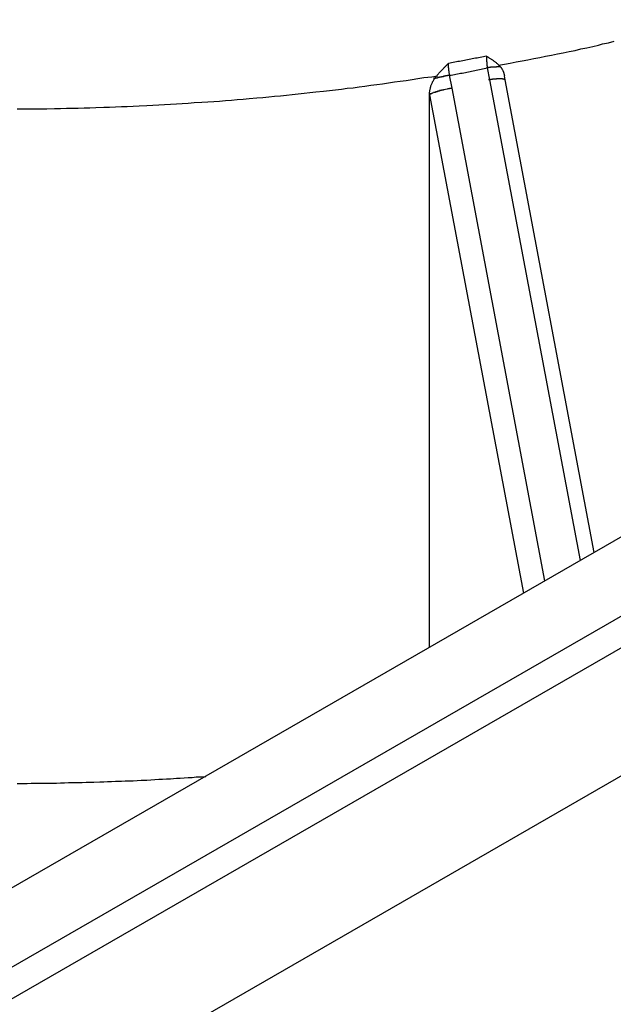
# Model space of a CAD drawing. Extents: x 553 to 1147, y -554 to 286.
# Tile 25 of 49: x 1087.19 to 1090.21, y -183.19 to -178.18. Entities that reach past the tile are written whole.
import ezdxf

# ---------------------------------------------------------------- set-up
doc = ezdxf.new("R2010")
doc.units = 0
doc.header["$LTSCALE"] = 2
doc.layers.add('ETROIT_VISIBLE__ISO_', color=7, linetype='CONTINUOUS')
doc.layers.add('VISIBLE__ISO_', color=7, linetype='CONTINUOUS')

msp = doc.modelspace()

# ---------------------------------------------------------------- linework, layer by layer
at = {"layer": 'ETROIT_VISIBLE__ISO_'}
for p, q in [((1113.4836, -167.8425), (1068.9359, -193.4958)), ((1089.5731, -178.4274), (1089.5845, -178.4881)), ((1089.3939, -178.5312), (1089.3814, -178.465)), ((1089.5845, -178.4881), (1090.0457, -180.9358)), ((1089.8663, -181.0391), (1089.3939, -178.5312)), ((1089.279, -178.5645), (1089.757, -181.102))]:
    msp.add_line(p, q, dxfattribs=at)
at = {"layer": 'ETROIT_VISIBLE__ISO_', "flags": 128}
for points in [[(1089.5693, -178.3669), (1089.5613, -178.3686), (1089.5532, -178.3703), (1089.5452, -178.3719), (1089.5371, -178.3736), (1089.5291, -178.3752), (1089.521, -178.3769), (1089.5129, -178.3785), (1089.5048, -178.3801), (1089.4968, -178.3817), (1089.4887, -178.3833), (1089.4806, -178.3848), (1089.4725, -178.3864), (1089.4644, -178.388), (1089.4564, -178.3895), (1089.4483, -178.391), (1089.4402, -178.3925), (1089.4321, -178.394), (1089.424, -178.3955), (1089.4159, -178.397), (1089.4078, -178.3984), (1089.3996, -178.3999), (1089.3915, -178.4013), (1089.3834, -178.4027), (1089.3753, -178.4041)], [(1089.5693, -178.3669), (1089.5693, -178.3692), (1089.5693, -178.3716), (1089.5693, -178.374), (1089.5694, -178.3765), (1089.5694, -178.3789), (1089.5695, -178.3814), (1089.5696, -178.3839), (1089.5697, -178.3864), (1089.5698, -178.3889), (1089.5699, -178.3915), (1089.57, -178.394), (1089.5702, -178.3966), (1089.5704, -178.3991), (1089.5705, -178.4017), (1089.5707, -178.4043), (1089.5709, -178.4069), (1089.5712, -178.4094), (1089.5714, -178.412), (1089.5717, -178.4146), (1089.5719, -178.4172), (1089.5722, -178.4198), (1089.5725, -178.4223), (1089.5728, -178.4249), (1089.5731, -178.4274)], [(1089.3814, -178.465), (1089.381, -178.4625), (1089.3806, -178.4599), (1089.3802, -178.4573), (1089.3798, -178.4547), (1089.3794, -178.4522), (1089.3791, -178.4495), (1089.3787, -178.4469), (1089.3784, -178.4443), (1089.3781, -178.4417), (1089.3778, -178.4391), (1089.3775, -178.4366), (1089.3772, -178.434), (1089.377, -178.4314), (1089.3768, -178.4288), (1089.3765, -178.4263), (1089.3763, -178.4238), (1089.3761, -178.4212), (1089.376, -178.4187), (1089.3758, -178.4162), (1089.3757, -178.4138), (1089.3756, -178.4113), (1089.3755, -178.4089), (1089.3754, -178.4065), (1089.3753, -178.4041)], [(1089.3814, -178.465), (1089.3894, -178.4636), (1089.3974, -178.4622), (1089.4055, -178.4608), (1089.4135, -178.4593), (1089.4215, -178.4578), (1089.4295, -178.4564), (1089.4375, -178.4549), (1089.4455, -178.4534), (1089.4535, -178.4519), (1089.4615, -178.4503), (1089.4695, -178.4488), (1089.4775, -178.4472), (1089.4855, -178.4456), (1089.4935, -178.444), (1089.5014, -178.4424), (1089.5094, -178.4408), (1089.5174, -178.4392), (1089.5254, -178.4376), (1089.5333, -178.4359), (1089.5413, -178.4342), (1089.5493, -178.4325), (1089.5572, -178.4308), (1089.5652, -178.4291), (1089.5731, -178.4274)]]:
    msp.add_lwpolyline(points, dxfattribs=at)
at = {"layer": 'ETROIT_VISIBLE__ISO_'}
for points in [[(1089.63, -178.414, 0), (1089.66, -178.408, 0), (1089.69, -178.403, 0), (1089.72, -178.397, 0), (1089.75, -178.391, 0), (1089.78, -178.386, 0), (1089.81, -178.38, 0), (1089.84, -178.374, 0), (1089.87, -178.368, 0), (1089.9, -178.362, 0), (1089.93, -178.356, 0), (1089.96, -178.35, 0), (1089.99, -178.344, 0), (1090.02, -178.338, 0), (1090.05, -178.331, 0), (1090.08, -178.325, 0), (1090.11, -178.318, 0), (1090.14, -178.312, 0), (1090.16, -178.305, 0), (1090.19, -178.299, 0), (1090.22, -178.292, 0)], [(1089.64, -178.423, 0), (1089.64, -178.423, 0), (1089.64, -178.423, 0), (1089.64, -178.423, 0), (1089.64, -178.422, 0), (1089.64, -178.422, 0), (1089.64, -178.422, 0), (1089.64, -178.422, 0), (1089.64, -178.422, 0), (1089.64, -178.422, 0), (1089.64, -178.422, 0), (1089.64, -178.422, 0), (1089.64, -178.422, 0), (1089.64, -178.422, 0), (1089.64, -178.422, 0), (1089.64, -178.422, 0), (1089.63, -178.422, 0), (1089.63, -178.422, 0), (1089.63, -178.422, 0), (1089.63, -178.422, 0), (1089.63, -178.422, 0), (1089.63, -178.422, 0), (1089.63, -178.422, 0), (1089.63, -178.422, 0), (1089.63, -178.422, 0), (1089.63, -178.422, 0), (1089.63, -178.422, 0), (1089.63, -178.422, 0), (1089.63, -178.422, 0), (1089.63, -178.422, 0), (1089.63, -178.422, 0), (1089.63, -178.422, 0), (1089.63, -178.422, 0), (1089.63, -178.422, 0), (1089.63, -178.422, 0), (1089.63, -178.422, 0), (1089.63, -178.422, 0), (1089.63, -178.422, 0), (1089.63, -178.422, 0), (1089.63, -178.422, 0), (1089.62, -178.422, 0), (1089.62, -178.422, 0), (1089.62, -178.422, 0), (1089.62, -178.422, 0), (1089.62, -178.422, 0), (1089.62, -178.422, 0), (1089.62, -178.422, 0), (1089.62, -178.422, 0), (1089.62, -178.422, 0), (1089.62, -178.422, 0), (1089.62, -178.422, 0), (1089.62, -178.422, 0), (1089.62, -178.422, 0), (1089.62, -178.422, 0), (1089.62, -178.422, 0), (1089.62, -178.423, 0), (1089.62, -178.423, 0), (1089.62, -178.423, 0), (1089.62, -178.423, 0), (1089.62, -178.423, 0), (1089.61, -178.423, 0), (1089.61, -178.423, 0), (1089.61, -178.423, 0), (1089.61, -178.423, 0), (1089.61, -178.423, 0), (1089.61, -178.423, 0), (1089.61, -178.423, 0), (1089.61, -178.423, 0), (1089.61, -178.423, 0), (1089.61, -178.423, 0), (1089.61, -178.423, 0), (1089.61, -178.423, 0), (1089.61, -178.423, 0), (1089.61, -178.423, 0), (1089.61, -178.423, 0), (1089.61, -178.423, 0), (1089.61, -178.423, 0), (1089.61, -178.423, 0), (1089.6, -178.423, 0), (1089.6, -178.424, 0), (1089.6, -178.424, 0), (1089.6, -178.424, 0), (1089.6, -178.424, 0), (1089.6, -178.424, 0), (1089.6, -178.424, 0), (1089.6, -178.424, 0), (1089.6, -178.424, 0), (1089.6, -178.424, 0), (1089.6, -178.424, 0), (1089.6, -178.424, 0), (1089.6, -178.424, 0), (1089.6, -178.424, 0), (1089.6, -178.424, 0), (1089.6, -178.424, 0), (1089.59, -178.424, 0), (1089.59, -178.425, 0), (1089.59, -178.425, 0), (1089.59, -178.425, 0), (1089.59, -178.425, 0), (1089.59, -178.425, 0), (1089.59, -178.425, 0), (1089.59, -178.425, 0), (1089.59, -178.425, 0), (1089.59, -178.425, 0), (1089.59, -178.425, 0), (1089.59, -178.425, 0), (1089.59, -178.425, 0), (1089.59, -178.425, 0), (1089.59, -178.426, 0), (1089.59, -178.426, 0), (1089.58, -178.426, 0), (1089.58, -178.426, 0), (1089.58, -178.426, 0), (1089.58, -178.426, 0), (1089.58, -178.426, 0), (1089.58, -178.426, 0), (1089.58, -178.426, 0), (1089.58, -178.426, 0), (1089.58, -178.426, 0), (1089.58, -178.427, 0), (1089.58, -178.427, 0), (1089.58, -178.427, 0), (1089.58, -178.427, 0), (1089.58, -178.427, 0), (1089.58, -178.427, 0), (1089.58, -178.427, 0), (1089.57, -178.427, 0), (1089.57, -178.427, 0), (1089.57, -178.427, 0)], [(1087.18, -178.636, 0), (1087.21, -178.636, 0), (1087.24, -178.636, 0), (1087.27, -178.635, 0), (1087.3, -178.635, 0), (1087.33, -178.635, 0), (1087.37, -178.634, 0), (1087.4, -178.634, 0), (1087.43, -178.633, 0), (1087.46, -178.632, 0), (1087.49, -178.632, 0), (1087.52, -178.631, 0), (1087.55, -178.63, 0), (1087.58, -178.629, 0), (1087.62, -178.628, 0), (1087.65, -178.627, 0), (1087.68, -178.626, 0), (1087.71, -178.624, 0), (1087.74, -178.623, 0), (1087.77, -178.622, 0), (1087.8, -178.62, 0), (1087.84, -178.619, 0), (1087.87, -178.617, 0), (1087.9, -178.616, 0), (1087.93, -178.614, 0), (1087.96, -178.612, 0), (1087.99, -178.61, 0), (1088.02, -178.608, 0), (1088.05, -178.606, 0), (1088.08, -178.604, 0), (1088.12, -178.602, 0), (1088.15, -178.6, 0), (1088.18, -178.598, 0), (1088.21, -178.596, 0), (1088.24, -178.593, 0), (1088.27, -178.591, 0), (1088.3, -178.588, 0), (1088.33, -178.586, 0), (1088.36, -178.583, 0), (1088.4, -178.58, 0), (1088.43, -178.578, 0), (1088.46, -178.575, 0), (1088.49, -178.572, 0), (1088.52, -178.569, 0), (1088.55, -178.566, 0), (1088.58, -178.563, 0), (1088.61, -178.559, 0), (1088.64, -178.556, 0), (1088.67, -178.553, 0), (1088.7, -178.549, 0), (1088.74, -178.546, 0), (1088.77, -178.542, 0), (1088.8, -178.539, 0), (1088.83, -178.535, 0), (1088.86, -178.531, 0), (1088.89, -178.528, 0), (1088.92, -178.524, 0), (1088.95, -178.52, 0), (1088.98, -178.516, 0), (1089.01, -178.512, 0), (1089.04, -178.508, 0), (1089.07, -178.504, 0), (1089.1, -178.499, 0), (1089.13, -178.495, 0), (1089.16, -178.491, 0), (1089.19, -178.486, 0), (1089.22, -178.482, 0), (1089.25, -178.477, 0), (1089.29, -178.472, 0), (1089.32, -178.468, 0)], [(1089.38, -178.465, 0), (1089.38, -178.465, 0), (1089.38, -178.465, 0), (1089.38, -178.465, 0), (1089.38, -178.465, 0), (1089.38, -178.466, 0), (1089.38, -178.466, 0), (1089.38, -178.466, 0), (1089.38, -178.466, 0), (1089.38, -178.466, 0), (1089.38, -178.466, 0), (1089.37, -178.466, 0), (1089.37, -178.466, 0), (1089.37, -178.466, 0), (1089.37, -178.466, 0), (1089.37, -178.467, 0), (1089.37, -178.467, 0), (1089.37, -178.467, 0), (1089.37, -178.467, 0), (1089.37, -178.467, 0), (1089.37, -178.467, 0), (1089.37, -178.467, 0), (1089.37, -178.467, 0), (1089.37, -178.467, 0), (1089.37, -178.468, 0), (1089.37, -178.468, 0), (1089.37, -178.468, 0), (1089.36, -178.468, 0), (1089.36, -178.468, 0), (1089.36, -178.468, 0), (1089.36, -178.468, 0), (1089.36, -178.468, 0), (1089.36, -178.468, 0), (1089.36, -178.469, 0), (1089.36, -178.469, 0), (1089.36, -178.469, 0), (1089.36, -178.469, 0), (1089.36, -178.469, 0), (1089.36, -178.469, 0), (1089.36, -178.469, 0), (1089.36, -178.469, 0), (1089.36, -178.47, 0), (1089.35, -178.47, 0), (1089.35, -178.47, 0), (1089.35, -178.47, 0), (1089.35, -178.47, 0), (1089.35, -178.47, 0), (1089.35, -178.47, 0), (1089.35, -178.47, 0), (1089.35, -178.471, 0), (1089.35, -178.471, 0), (1089.35, -178.471, 0), (1089.35, -178.471, 0), (1089.35, -178.471, 0), (1089.35, -178.471, 0), (1089.35, -178.471, 0), (1089.35, -178.471, 0), (1089.35, -178.472, 0), (1089.34, -178.472, 0), (1089.34, -178.472, 0), (1089.34, -178.472, 0), (1089.34, -178.472, 0), (1089.34, -178.472, 0), (1089.34, -178.472, 0), (1089.34, -178.473, 0), (1089.34, -178.473, 0), (1089.34, -178.473, 0), (1089.34, -178.473, 0), (1089.34, -178.473, 0), (1089.34, -178.473, 0), (1089.34, -178.473, 0), (1089.34, -178.474, 0), (1089.34, -178.474, 0), (1089.34, -178.474, 0), (1089.34, -178.474, 0), (1089.33, -178.474, 0), (1089.33, -178.474, 0), (1089.33, -178.474, 0), (1089.33, -178.474, 0), (1089.33, -178.475, 0), (1089.33, -178.475, 0), (1089.33, -178.475, 0), (1089.33, -178.475, 0), (1089.33, -178.475, 0), (1089.33, -178.475, 0), (1089.33, -178.475, 0), (1089.33, -178.476, 0), (1089.33, -178.476, 0), (1089.33, -178.476, 0), (1089.33, -178.476, 0), (1089.33, -178.476, 0), (1089.33, -178.476, 0), (1089.32, -178.476, 0), (1089.32, -178.477, 0), (1089.32, -178.477, 0), (1089.32, -178.477, 0), (1089.32, -178.477, 0), (1089.32, -178.477, 0), (1089.32, -178.477, 0), (1089.32, -178.478, 0), (1089.32, -178.478, 0), (1089.32, -178.478, 0), (1089.32, -178.478, 0), (1089.32, -178.478, 0), (1089.32, -178.478, 0), (1089.32, -178.478, 0), (1089.32, -178.479, 0), (1089.32, -178.479, 0), (1089.32, -178.479, 0), (1089.31, -178.479, 0), (1089.31, -178.479, 0), (1089.31, -178.479, 0), (1089.31, -178.479, 0), (1089.31, -178.48, 0), (1089.31, -178.48, 0), (1089.31, -178.48, 0), (1089.31, -178.48, 0), (1089.31, -178.48, 0), (1089.31, -178.48, 0), (1089.31, -178.481, 0), (1089.31, -178.481, 0), (1089.31, -178.481, 0), (1089.31, -178.481, 0), (1089.31, -178.481, 0), (1089.31, -178.481, 0), (1089.31, -178.481, 0), (1089.31, -178.482, 0), (1089.31, -178.482, 0), (1089.3, -178.482, 0)], [(1089.66, -178.488, 0), (1089.66, -178.488, 0), (1089.66, -178.488, 0), (1089.66, -178.488, 0), (1089.66, -178.487, 0), (1089.66, -178.487, 0), (1089.66, -178.487, 0), (1089.66, -178.487, 0), (1089.66, -178.487, 0), (1089.66, -178.487, 0), (1089.66, -178.487, 0), (1089.66, -178.486, 0), (1089.66, -178.486, 0), (1089.66, -178.486, 0), (1089.66, -178.486, 0), (1089.66, -178.486, 0), (1089.66, -178.486, 0), (1089.66, -178.486, 0), (1089.66, -178.486, 0), (1089.66, -178.485, 0), (1089.66, -178.485, 0), (1089.66, -178.485, 0), (1089.66, -178.485, 0), (1089.66, -178.485, 0), (1089.66, -178.485, 0), (1089.66, -178.485, 0), (1089.66, -178.485, 0), (1089.66, -178.485, 0), (1089.66, -178.485, 0), (1089.66, -178.484, 0), (1089.66, -178.484, 0), (1089.66, -178.484, 0), (1089.66, -178.484, 0), (1089.66, -178.484, 0), (1089.66, -178.484, 0), (1089.66, -178.484, 0), (1089.66, -178.484, 0), (1089.66, -178.484, 0), (1089.66, -178.484, 0), (1089.66, -178.484, 0), (1089.65, -178.484, 0), (1089.65, -178.484, 0), (1089.65, -178.483, 0), (1089.65, -178.483, 0), (1089.65, -178.483, 0), (1089.65, -178.483, 0), (1089.65, -178.483, 0), (1089.65, -178.483, 0), (1089.65, -178.483, 0), (1089.65, -178.483, 0), (1089.65, -178.483, 0), (1089.65, -178.483, 0), (1089.65, -178.483, 0), (1089.65, -178.483, 0), (1089.65, -178.483, 0), (1089.65, -178.483, 0), (1089.65, -178.483, 0), (1089.65, -178.483, 0), (1089.64, -178.483, 0), (1089.64, -178.483, 0), (1089.64, -178.483, 0), (1089.64, -178.483, 0), (1089.64, -178.483, 0), (1089.64, -178.483, 0), (1089.64, -178.483, 0), (1089.64, -178.483, 0), (1089.64, -178.483, 0), (1089.64, -178.483, 0), (1089.64, -178.483, 0), (1089.64, -178.483, 0), (1089.64, -178.483, 0), (1089.64, -178.483, 0), (1089.64, -178.483, 0), (1089.63, -178.483, 0), (1089.63, -178.483, 0), (1089.63, -178.483, 0), (1089.63, -178.483, 0), (1089.63, -178.483, 0), (1089.63, -178.483, 0), (1089.63, -178.483, 0), (1089.63, -178.483, 0), (1089.63, -178.483, 0), (1089.63, -178.483, 0), (1089.63, -178.483, 0), (1089.63, -178.483, 0), (1089.63, -178.483, 0), (1089.62, -178.483, 0), (1089.62, -178.484, 0), (1089.62, -178.484, 0), (1089.62, -178.484, 0), (1089.62, -178.484, 0), (1089.62, -178.484, 0), (1089.62, -178.484, 0), (1089.62, -178.484, 0), (1089.62, -178.484, 0), (1089.62, -178.484, 0), (1089.62, -178.484, 0), (1089.61, -178.484, 0), (1089.61, -178.484, 0), (1089.61, -178.484, 0), (1089.61, -178.485, 0), (1089.61, -178.485, 0), (1089.61, -178.485, 0), (1089.61, -178.485, 0), (1089.61, -178.485, 0), (1089.61, -178.485, 0), (1089.61, -178.485, 0), (1089.61, -178.485, 0), (1089.6, -178.485, 0), (1089.6, -178.485, 0), (1089.6, -178.486, 0), (1089.6, -178.486, 0), (1089.6, -178.486, 0), (1089.6, -178.486, 0), (1089.6, -178.486, 0), (1089.6, -178.486, 0), (1089.6, -178.486, 0), (1089.6, -178.486, 0), (1089.59, -178.487, 0), (1089.59, -178.487, 0), (1089.59, -178.487, 0), (1089.59, -178.487, 0), (1089.59, -178.487, 0), (1089.59, -178.487, 0), (1089.59, -178.487, 0), (1089.59, -178.488, 0), (1089.59, -178.488, 0), (1089.59, -178.488, 0), (1089.58, -178.488, 0)], [(1089.39, -178.531, 0), (1089.39, -178.531, 0), (1089.39, -178.532, 0), (1089.39, -178.532, 0), (1089.39, -178.532, 0), (1089.39, -178.532, 0), (1089.39, -178.532, 0), (1089.39, -178.533, 0), (1089.38, -178.533, 0), (1089.38, -178.533, 0), (1089.38, -178.533, 0), (1089.38, -178.533, 0), (1089.38, -178.534, 0), (1089.38, -178.534, 0), (1089.38, -178.534, 0), (1089.38, -178.534, 0), (1089.37, -178.534, 0), (1089.37, -178.535, 0), (1089.37, -178.535, 0), (1089.37, -178.535, 0), (1089.37, -178.535, 0), (1089.37, -178.536, 0), (1089.37, -178.536, 0), (1089.37, -178.536, 0), (1089.37, -178.536, 0), (1089.36, -178.537, 0), (1089.36, -178.537, 0), (1089.36, -178.537, 0), (1089.36, -178.537, 0), (1089.36, -178.538, 0), (1089.36, -178.538, 0), (1089.36, -178.538, 0), (1089.36, -178.538, 0), (1089.35, -178.539, 0), (1089.35, -178.539, 0), (1089.35, -178.539, 0), (1089.35, -178.539, 0), (1089.35, -178.54, 0), (1089.35, -178.54, 0), (1089.35, -178.54, 0), (1089.35, -178.54, 0), (1089.35, -178.541, 0), (1089.34, -178.541, 0), (1089.34, -178.541, 0), (1089.34, -178.541, 0), (1089.34, -178.542, 0), (1089.34, -178.542, 0), (1089.34, -178.542, 0), (1089.34, -178.543, 0), (1089.34, -178.543, 0), (1089.33, -178.543, 0), (1089.33, -178.543, 0), (1089.33, -178.544, 0), (1089.33, -178.544, 0), (1089.33, -178.544, 0), (1089.33, -178.545, 0), (1089.33, -178.545, 0), (1089.33, -178.545, 0), (1089.33, -178.545, 0), (1089.33, -178.546, 0), (1089.32, -178.546, 0), (1089.32, -178.546, 0), (1089.32, -178.547, 0), (1089.32, -178.547, 0), (1089.32, -178.547, 0), (1089.32, -178.547, 0), (1089.32, -178.548, 0), (1089.32, -178.548, 0), (1089.32, -178.548, 0), (1089.32, -178.549, 0), (1089.31, -178.549, 0), (1089.31, -178.549, 0), (1089.31, -178.549, 0), (1089.31, -178.55, 0), (1089.31, -178.55, 0), (1089.31, -178.55, 0), (1089.31, -178.551, 0), (1089.31, -178.551, 0), (1089.31, -178.551, 0), (1089.31, -178.551, 0), (1089.31, -178.552, 0), (1089.3, -178.552, 0), (1089.3, -178.552, 0), (1089.3, -178.553, 0), (1089.3, -178.553, 0), (1089.3, -178.553, 0), (1089.3, -178.553, 0), (1089.3, -178.554, 0), (1089.3, -178.554, 0), (1089.3, -178.554, 0), (1089.3, -178.555, 0), (1089.3, -178.555, 0), (1089.3, -178.555, 0), (1089.3, -178.555, 0), (1089.29, -178.556, 0), (1089.29, -178.556, 0), (1089.29, -178.556, 0), (1089.29, -178.557, 0), (1089.29, -178.557, 0), (1089.29, -178.557, 0), (1089.29, -178.557, 0), (1089.29, -178.558, 0), (1089.29, -178.558, 0), (1089.29, -178.558, 0), (1089.29, -178.559, 0), (1089.29, -178.559, 0), (1089.29, -178.559, 0), (1089.29, -178.559, 0), (1089.29, -178.56, 0), (1089.29, -178.56, 0), (1089.29, -178.56, 0), (1089.28, -178.56, 0), (1089.28, -178.561, 0), (1089.28, -178.561, 0), (1089.28, -178.561, 0), (1089.28, -178.561, 0), (1089.28, -178.562, 0), (1089.28, -178.562, 0), (1089.28, -178.562, 0), (1089.28, -178.562, 0), (1089.28, -178.563, 0), (1089.28, -178.563, 0), (1089.28, -178.563, 0), (1089.28, -178.563, 0), (1089.28, -178.564, 0), (1089.28, -178.564, 0), (1089.28, -178.564, 0), (1089.28, -178.564, 0), (1089.28, -178.565, 0)], [(1087.18, -182.07, 0), (1087.21, -182.07, 0), (1087.23, -182.07, 0), (1087.25, -182.069, 0), (1087.27, -182.069, 0), (1087.29, -182.069, 0), (1087.31, -182.069, 0), (1087.34, -182.068, 0), (1087.36, -182.068, 0), (1087.38, -182.068, 0), (1087.4, -182.067, 0), (1087.42, -182.067, 0), (1087.44, -182.066, 0), (1087.47, -182.066, 0), (1087.49, -182.065, 0), (1087.51, -182.065, 0), (1087.53, -182.064, 0), (1087.55, -182.064, 0), (1087.57, -182.063, 0), (1087.6, -182.062, 0), (1087.62, -182.062, 0), (1087.64, -182.061, 0), (1087.66, -182.06, 0), (1087.68, -182.059, 0), (1087.71, -182.058, 0), (1087.73, -182.057, 0), (1087.75, -182.057, 0), (1087.77, -182.056, 0), (1087.79, -182.055, 0), (1087.81, -182.054, 0), (1087.84, -182.053, 0), (1087.86, -182.052, 0), (1087.88, -182.05, 0), (1087.9, -182.049, 0), (1087.92, -182.048, 0), (1087.94, -182.047, 0), (1087.96, -182.046, 0), (1087.99, -182.044, 0), (1088.01, -182.043, 0), (1088.03, -182.042, 0), (1088.05, -182.04, 0), (1088.07, -182.039, 0), (1088.09, -182.037, 0), (1088.12, -182.036, 0), (1088.14, -182.035, 0)]]:
    msp.add_polyline3d(points, dxfattribs=at)
at = {"layer": 'VISIBLE__ISO_'}
for p, q in [((1114.0493, -167.6777), (1069.5016, -193.3311)), ((1112.8848, -167.7837), (1068.337, -193.437)), ((1114.615, -168.0035), (1070.0672, -193.6568)), ((1089.6645, -178.4881), (1089.6606, -178.4674)), ((1090.1178, -180.8942), (1089.6645, -178.4881)), ((1089.279, -181.3773), (1089.279, -178.5645))]:
    msp.add_line(p, q, dxfattribs=at)
at = {"layer": 'VISIBLE__ISO_', "flags": 128}
for points in [[(1089.5693, -178.3669), (1089.5719, -178.3685), (1089.5744, -178.3702), (1089.5771, -178.3718), (1089.5797, -178.3735), (1089.5824, -178.3753), (1089.5851, -178.3771), (1089.5879, -178.3789), (1089.5906, -178.3807), (1089.5934, -178.3826), (1089.5962, -178.3845), (1089.599, -178.3864), (1089.6018, -178.3883), (1089.6045, -178.3903), (1089.6073, -178.3923), (1089.61, -178.3943), (1089.6127, -178.3964), (1089.6154, -178.3985), (1089.618, -178.4006), (1089.6206, -178.4027), (1089.6231, -178.4049), (1089.6256, -178.4071), (1089.6281, -178.4093), (1089.6305, -178.4115), (1089.6328, -178.4138)], [(1089.3156, -178.4676), (1089.3178, -178.4649), (1089.3201, -178.4622), (1089.3224, -178.4595), (1089.3248, -178.4568), (1089.3272, -178.4541), (1089.3296, -178.4515), (1089.332, -178.4488), (1089.3344, -178.4462), (1089.3369, -178.4435), (1089.3394, -178.4409), (1089.342, -178.4382), (1089.3445, -178.4356), (1089.3471, -178.4329), (1089.3496, -178.4303), (1089.3522, -178.4276), (1089.3548, -178.425), (1089.3574, -178.4224), (1089.36, -178.4197), (1089.3625, -178.4171), (1089.3651, -178.4145), (1089.3677, -178.4119), (1089.3702, -178.4093), (1089.3728, -178.4067), (1089.3753, -178.4041)], [(1089.6328, -178.4138), (1089.6331, -178.4141), (1089.6335, -178.4145), (1089.6338, -178.4148), (1089.6341, -178.4152), (1089.6345, -178.4155), (1089.6348, -178.4159), (1089.6352, -178.4162), (1089.6355, -178.4166), (1089.6358, -178.417), (1089.6362, -178.4173), (1089.6365, -178.4177), (1089.6368, -178.4181), (1089.6372, -178.4184), (1089.6375, -178.4188), (1089.6378, -178.4192), (1089.6382, -178.4195), (1089.6385, -178.4199), (1089.6388, -178.4203), (1089.6391, -178.4207), (1089.6395, -178.4211), (1089.6398, -178.4214), (1089.6401, -178.4218), (1089.6404, -178.4222), (1089.6407, -178.4226)], [(1089.6407, -178.4226), (1089.642, -178.4242), (1089.6432, -178.4258), (1089.6443, -178.4274), (1089.6455, -178.4291), (1089.6466, -178.4308), (1089.6476, -178.4325), (1089.6487, -178.4343), (1089.6497, -178.4361), (1089.6506, -178.4379), (1089.6516, -178.4397), (1089.6525, -178.4416), (1089.6533, -178.4435), (1089.6541, -178.4454), (1089.6549, -178.4473), (1089.6556, -178.4492), (1089.6563, -178.4512), (1089.657, -178.4532), (1089.6576, -178.4552), (1089.6582, -178.4572), (1089.6588, -178.4592), (1089.6593, -178.4613), (1089.6598, -178.4633), (1089.6602, -178.4654), (1089.6606, -178.4674)], [(1089.279, -178.5645), (1089.279, -178.5612), (1089.2791, -178.5579), (1089.2793, -178.5545), (1089.2796, -178.551), (1089.28, -178.5476), (1089.2805, -178.5441), (1089.281, -178.5405), (1089.2817, -178.537), (1089.2824, -178.5334), (1089.2832, -178.5298), (1089.2842, -178.5263), (1089.2852, -178.5227), (1089.2863, -178.5191), (1089.2875, -178.5156), (1089.2889, -178.512), (1089.2903, -178.5085), (1089.2918, -178.505), (1089.2934, -178.5016), (1089.295, -178.4982), (1089.2968, -178.4948), (1089.2987, -178.4915), (1089.3006, -178.4882), (1089.3026, -178.485), (1089.3047, -178.4819)], [(1089.3047, -178.4819), (1089.3052, -178.4813), (1089.3056, -178.4806), (1089.306, -178.48), (1089.3065, -178.4794), (1089.3069, -178.4788), (1089.3074, -178.4782), (1089.3078, -178.4775), (1089.3082, -178.4769), (1089.3087, -178.4763), (1089.3091, -178.4757), (1089.3096, -178.4751), (1089.31, -178.4745), (1089.3105, -178.4739), (1089.311, -178.4733), (1089.3114, -178.4727), (1089.3119, -178.4722), (1089.3123, -178.4716), (1089.3128, -178.471), (1089.3132, -178.4704), (1089.3137, -178.4698), (1089.3142, -178.4693), (1089.3146, -178.4687), (1089.3151, -178.4681), (1089.3156, -178.4676)]]:
    msp.add_lwpolyline(points, dxfattribs=at)

doc.saveas('drawing.dxf')
